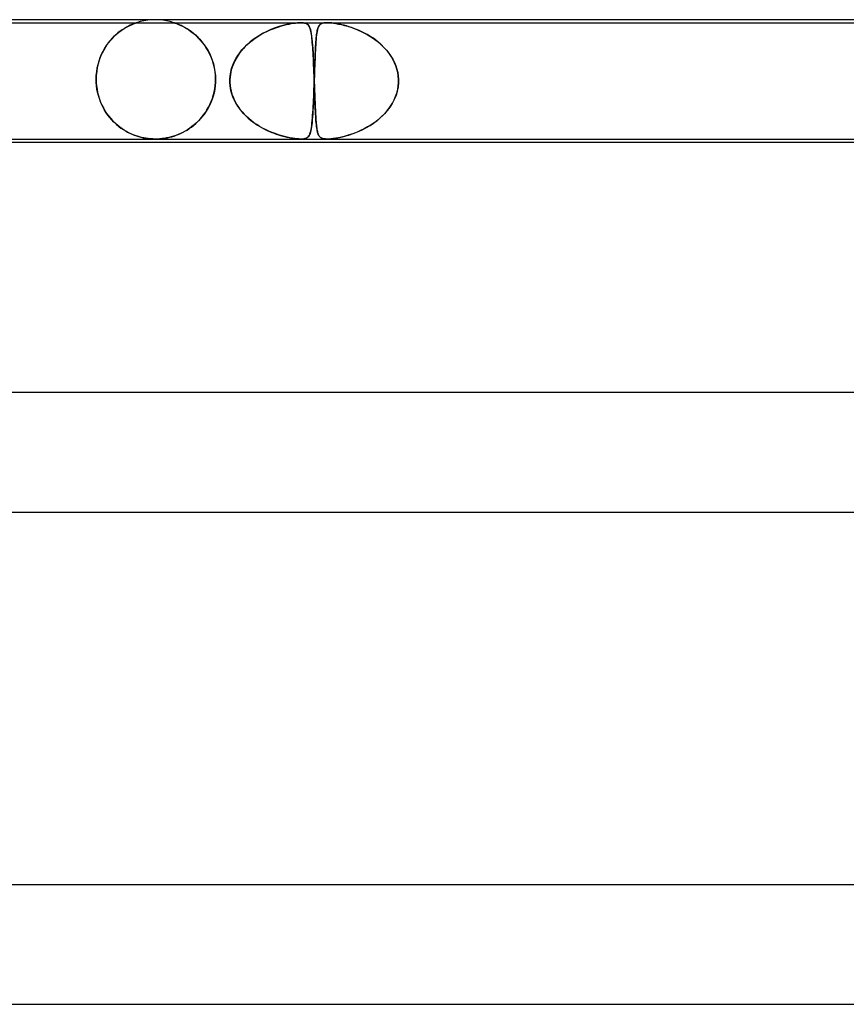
# Model space of a CAD drawing. Header units: millimetres. Extents: x -535 to 535, y -2 to 330.
# Tile 37 of 88: x -98 to -70, y 297 to 330. Entities that reach past the tile are written whole.
import ezdxf

# ---------------------------------------------------------------- set-up
doc = ezdxf.new("R2010")
doc.units = ezdxf.units.MM
doc.layers.add('HIDDEN', color=7, linetype='Continuous')
doc.layers.add('THICK', color=7, linetype='Continuous')

msp = doc.modelspace()

# ---------------------------------------------------------------- linework, layer by layer
at = {"layer": 'HIDDEN'}
for p, q in [((-93, 330), (-93.127, 329.996)), ((-92.873, 329.996), (-93, 330)), ((-109.16, 329.9), (-88.123, 329.9)), ((-94.144, 329.636), (-94.074, 329.685)), ((-94.033, 329.71), (-94.104, 329.664)), ((-94.074, 329.685), (-94.005, 329.727)), ((-93.965, 329.75), (-94.033, 329.71)), ((-94.005, 329.727), (-93.94, 329.764)), ((-93.901, 329.784), (-93.965, 329.75)), ((-93.94, 329.764), (-93.879, 329.795)), ((-93.842, 329.813), (-93.901, 329.784)), ((-93.879, 329.795), (-93.823, 329.822)), ((-93.788, 329.838), (-93.842, 329.813)), ((-93.823, 329.822), (-93.773, 329.844)), ((-93.741, 329.857), (-93.788, 329.838)), ((-93.773, 329.844), (-93.729, 329.862)), ((-93.705, 329.872), (-93.741, 329.857)), ((-93.729, 329.862), (-93.693, 329.876)), ((-93.677, 329.882), (-93.705, 329.872)), ((-93.693, 329.876), (-93.666, 329.886)), ((-93.657, 329.889), (-93.677, 329.882)), ((-93.666, 329.886), (-93.647, 329.893)), ((-93.642, 329.894), (-93.657, 329.889)), ((-93.647, 329.893), (-93.634, 329.897)), ((-93.633, 329.897), (-93.642, 329.894)), ((-93.634, 329.897), (-93.627, 329.899)), ((-93.627, 329.899), (-93.633, 329.897)), ((-93.627, 329.899), (-93.625, 329.9)), ((-93.625, 329.9), (-93.627, 329.899)), ((-93.503, 329.936), (-93.624, 329.9)), ((-93.379, 329.964), (-93.503, 329.936)), ((-93.253, 329.984), (-93.379, 329.964)), ((-93.127, 329.996), (-93.253, 329.984)), ((-92.747, 329.984), (-92.873, 329.996)), ((-92.621, 329.964), (-92.747, 329.984)), ((-92.497, 329.936), (-92.621, 329.964)), ((-92.376, 329.9), (-92.497, 329.936)), ((-92.373, 329.899), (-92.375, 329.9)), ((-92.375, 329.9), (-92.373, 329.899)), ((-92.367, 329.897), (-92.373, 329.899)), ((-92.373, 329.899), (-92.367, 329.897)), ((-92.356, 329.893), (-92.367, 329.897)), ((-92.367, 329.897), (-92.356, 329.894)), ((-92.356, 329.894), (-92.341, 329.888)), ((-92.338, 329.887), (-92.356, 329.893)), ((-92.341, 329.888), (-92.318, 329.881)), ((-92.313, 329.879), (-92.338, 329.887)), ((-92.318, 329.881), (-92.288, 329.869)), ((-92.279, 329.866), (-92.313, 329.879)), ((-92.288, 329.869), (-92.248, 329.854)), ((-92.237, 329.849), (-92.279, 329.866)), ((-92.248, 329.854), (-92.199, 329.833)), ((-92.187, 329.828), (-92.237, 329.849)), ((-92.199, 329.833), (-92.144, 329.808)), ((-92.131, 329.802), (-92.187, 329.828)), ((-92.144, 329.808), (-92.083, 329.779)), ((-92.07, 329.772), (-92.131, 329.802)), ((-92.083, 329.779), (-92.018, 329.744)), ((-92.004, 329.736), (-92.07, 329.772)), ((-92.018, 329.744), (-91.949, 329.704)), ((-91.934, 329.695), (-92.004, 329.736)), ((-91.949, 329.704), (-91.877, 329.658)), ((-91.862, 329.648), (-91.934, 329.695)), ((-89.152, 329.655), (-89.051, 329.696)), ((-88.983, 329.722), (-89.121, 329.667)), ((-89.051, 329.696), (-88.954, 329.732)), ((-88.849, 329.767), (-88.983, 329.722)), ((-88.954, 329.732), (-88.859, 329.764)), ((-88.859, 329.764), (-88.768, 329.792)), ((-88.718, 329.805), (-88.849, 329.767)), ((-88.768, 329.792), (-88.68, 329.815)), ((-88.594, 329.837), (-88.718, 329.805)), ((-88.68, 329.815), (-88.597, 329.836)), ((-88.597, 329.836), (-88.516, 329.853)), ((-88.476, 329.861), (-88.594, 329.837)), ((-88.516, 329.853), (-88.439, 329.868)), ((-88.376, 329.878), (-88.476, 329.861)), ((-88.439, 329.868), (-88.365, 329.88)), ((-88.295, 329.889), (-88.376, 329.878)), ((-88.365, 329.88), (-88.296, 329.889)), ((-88.296, 329.889), (-88.232, 329.895)), ((-88.231, 329.895), (-88.295, 329.889)), ((-88.232, 329.895), (-88.173, 329.899)), ((-88.177, 329.899), (-88.231, 329.895)), ((-88.126, 329.9), (-88.177, 329.899)), ((-88.173, 329.899), (-88.12, 329.9)), ((-88.078, 329.899), (-88.126, 329.9)), ((-88.123, 329.9), (-87.24, 329.9)), ((-88.12, 329.9), (-88.074, 329.899)), ((-88.034, 329.895), (-88.078, 329.899)), ((-88.074, 329.899), (-88.035, 329.895)), ((-88.035, 329.895), (-87.997, 329.889)), ((-87.996, 329.889), (-88.034, 329.895)), ((-87.997, 329.889), (-87.959, 329.878)), ((-87.963, 329.88), (-87.996, 329.889)), ((-87.934, 329.868), (-87.963, 329.88)), ((-87.959, 329.878), (-87.921, 329.861)), ((-87.909, 329.853), (-87.934, 329.868)), ((-87.921, 329.861), (-87.887, 329.837)), ((-87.886, 329.836), (-87.909, 329.853)), ((-87.887, 329.837), (-87.859, 329.805)), ((-87.867, 329.815), (-87.886, 329.836)), ((-87.849, 329.792), (-87.867, 329.815)), ((-87.859, 329.805), (-87.835, 329.767)), ((-87.834, 329.764), (-87.849, 329.792)), ((-87.835, 329.767), (-87.815, 329.722)), ((-87.819, 329.732), (-87.834, 329.764)), ((-87.806, 329.696), (-87.819, 329.732)), ((-87.815, 329.722), (-87.798, 329.667)), ((-87.794, 329.655), (-87.806, 329.696)), ((-87.567, 329.636), (-87.558, 329.674)), ((-87.549, 329.704), (-87.562, 329.659)), ((-87.558, 329.674), (-87.548, 329.708)), ((-87.535, 329.744), (-87.549, 329.704)), ((-87.548, 329.708), (-87.537, 329.739)), ((-87.537, 329.739), (-87.525, 329.766)), ((-87.518, 329.779), (-87.535, 329.744)), ((-87.525, 329.766), (-87.512, 329.79)), ((-87.499, 329.809), (-87.518, 329.779)), ((-87.512, 329.79), (-87.497, 329.811)), ((-87.477, 329.834), (-87.499, 329.809)), ((-87.497, 329.811), (-87.481, 329.83)), ((-87.481, 329.83), (-87.462, 329.847)), ((-87.45, 329.855), (-87.477, 329.834)), ((-87.462, 329.847), (-87.441, 329.861)), ((-87.42, 329.872), (-87.45, 329.855)), ((-87.441, 329.861), (-87.417, 329.873)), ((-87.388, 329.883), (-87.42, 329.872)), ((-87.417, 329.873), (-87.39, 329.882)), ((-87.39, 329.882), (-87.359, 329.89)), ((-87.354, 329.891), (-87.388, 329.883)), ((-87.359, 329.89), (-87.324, 329.896)), ((-87.319, 329.896), (-87.354, 329.891)), ((-87.324, 329.896), (-87.283, 329.899)), ((-87.283, 329.899), (-87.319, 329.896)), ((-87.283, 329.899), (-87.239, 329.9)), ((-87.241, 329.9), (-87.283, 329.899)), ((-87.192, 329.899), (-87.241, 329.9)), ((-87.24, 329.9), (-66.203, 329.9)), ((-87.239, 329.9), (-87.192, 329.899)), ((-87.192, 329.899), (-87.144, 329.896)), ((-87.137, 329.896), (-87.192, 329.899)), ((-87.144, 329.896), (-87.088, 329.891)), ((-87.078, 329.89), (-87.137, 329.896)), ((-87.088, 329.891), (-87.022, 329.883)), ((-87.017, 329.882), (-87.078, 329.89)), ((-87.022, 329.883), (-86.944, 329.872)), ((-86.952, 329.873), (-87.017, 329.882)), ((-86.884, 329.861), (-86.952, 329.873)), ((-86.944, 329.872), (-86.854, 329.855)), ((-86.813, 329.847), (-86.884, 329.861)), ((-86.854, 329.855), (-86.757, 329.834)), ((-86.74, 329.83), (-86.813, 329.847)), ((-86.757, 329.834), (-86.655, 329.809)), ((-86.664, 329.811), (-86.74, 329.83)), ((-86.586, 329.79), (-86.664, 329.811)), ((-86.655, 329.809), (-86.549, 329.779)), ((-86.506, 329.766), (-86.586, 329.79)), ((-86.549, 329.779), (-86.441, 329.744)), ((-86.424, 329.739), (-86.506, 329.766)), ((-86.441, 329.744), (-86.33, 329.704)), ((-86.339, 329.708), (-86.424, 329.739)), ((-86.252, 329.674), (-86.339, 329.708)), ((-86.33, 329.704), (-86.216, 329.659)), ((-86.163, 329.636), (-86.252, 329.674)), ((-94.469, 329.346), (-94.539, 329.264)), ((-94.502, 329.308), (-94.434, 329.385)), ((-94.398, 329.421), (-94.469, 329.346)), ((-94.434, 329.385), (-94.363, 329.456)), ((-94.325, 329.491), (-94.398, 329.421)), ((-94.363, 329.456), (-94.29, 329.522)), ((-94.251, 329.555), (-94.325, 329.491)), ((-94.29, 329.522), (-94.217, 329.582)), ((-94.178, 329.612), (-94.251, 329.555)), ((-94.217, 329.582), (-94.144, 329.636)), ((-94.104, 329.664), (-94.178, 329.612)), ((-91.877, 329.658), (-91.804, 329.607)), ((-91.788, 329.595), (-91.862, 329.648)), ((-91.804, 329.607), (-91.729, 329.55)), ((-91.712, 329.536), (-91.788, 329.595)), ((-91.729, 329.55), (-91.655, 329.487)), ((-91.636, 329.471), (-91.712, 329.536)), ((-91.655, 329.487), (-91.581, 329.418)), ((-91.562, 329.399), (-91.636, 329.471)), ((-91.581, 329.418), (-91.508, 329.343)), ((-91.489, 329.323), (-91.562, 329.399)), ((-91.508, 329.343), (-91.436, 329.261)), ((-89.682, 329.358), (-89.816, 329.255)), ((-89.75, 329.308), (-89.655, 329.377)), ((-89.544, 329.45), (-89.682, 329.358)), ((-89.655, 329.377), (-89.558, 329.442)), ((-89.558, 329.442), (-89.458, 329.502)), ((-89.404, 329.532), (-89.544, 329.45)), ((-89.458, 329.502), (-89.357, 329.557)), ((-89.262, 329.604), (-89.404, 329.532)), ((-89.357, 329.557), (-89.254, 329.608)), ((-89.121, 329.667), (-89.262, 329.604)), ((-89.254, 329.608), (-89.152, 329.655)), ((-87.798, 329.667), (-87.782, 329.604)), ((-87.783, 329.608), (-87.794, 329.655)), ((-87.773, 329.557), (-87.783, 329.608)), ((-87.782, 329.604), (-87.769, 329.532)), ((-87.764, 329.502), (-87.773, 329.557)), ((-87.769, 329.532), (-87.757, 329.45)), ((-87.756, 329.442), (-87.764, 329.502)), ((-87.757, 329.45), (-87.746, 329.358)), ((-87.748, 329.377), (-87.756, 329.442)), ((-87.741, 329.308), (-87.748, 329.377)), ((-87.746, 329.358), (-87.736, 329.255)), ((-87.609, 329.323), (-87.603, 329.387)), ((-87.6, 329.414), (-87.608, 329.336)), ((-87.603, 329.387), (-87.597, 329.445)), ((-87.592, 329.485), (-87.6, 329.414)), ((-87.597, 329.445), (-87.59, 329.499)), ((-87.583, 329.549), (-87.592, 329.485)), ((-87.59, 329.499), (-87.583, 329.549)), ((-87.573, 329.607), (-87.583, 329.549)), ((-87.583, 329.549), (-87.576, 329.595)), ((-87.576, 329.595), (-87.567, 329.636)), ((-87.562, 329.659), (-87.573, 329.607)), ((-86.216, 329.659), (-86.1, 329.607)), ((-86.074, 329.595), (-86.163, 329.636)), ((-86.1, 329.607), (-85.984, 329.549)), ((-85.983, 329.549), (-86.074, 329.595)), ((-85.984, 329.549), (-85.867, 329.485)), ((-85.892, 329.499), (-85.983, 329.549)), ((-85.801, 329.445), (-85.892, 329.499)), ((-85.867, 329.485), (-85.752, 329.414)), ((-85.711, 329.387), (-85.801, 329.445)), ((-85.752, 329.414), (-85.64, 329.336)), ((-85.622, 329.323), (-85.711, 329.387)), ((-94.747, 328.946), (-94.691, 329.045)), ((-94.669, 329.081), (-94.728, 328.98)), ((-94.691, 329.045), (-94.632, 329.138)), ((-94.606, 329.175), (-94.669, 329.081)), ((-94.632, 329.138), (-94.569, 329.225)), ((-94.539, 329.264), (-94.606, 329.175)), ((-94.569, 329.225), (-94.502, 329.308)), ((-91.419, 329.241), (-91.489, 329.323)), ((-91.436, 329.261), (-91.368, 329.174)), ((-91.352, 329.153), (-91.419, 329.241)), ((-91.368, 329.174), (-91.302, 329.079)), ((-91.289, 329.06), (-91.352, 329.153)), ((-91.302, 329.079), (-91.241, 328.979)), ((-91.23, 328.961), (-91.289, 329.06)), ((-90.059, 329.023), (-90.164, 328.895)), ((-90.092, 328.985), (-90.013, 329.073)), ((-89.942, 329.143), (-90.059, 329.023)), ((-90.013, 329.073), (-89.929, 329.156)), ((-89.816, 329.255), (-89.942, 329.143)), ((-89.929, 329.156), (-89.841, 329.234)), ((-89.841, 329.234), (-89.75, 329.308)), ((-87.734, 329.234), (-87.741, 329.308)), ((-87.736, 329.255), (-87.727, 329.143)), ((-87.728, 329.156), (-87.734, 329.234)), ((-87.722, 329.073), (-87.728, 329.156)), ((-87.727, 329.143), (-87.719, 329.023)), ((-87.716, 328.985), (-87.722, 329.073)), ((-87.719, 329.023), (-87.711, 328.895)), ((-87.632, 328.941), (-87.628, 329.026)), ((-87.626, 329.073), (-87.631, 328.978)), ((-87.628, 329.026), (-87.624, 329.107)), ((-87.62, 329.165), (-87.626, 329.073)), ((-87.624, 329.107), (-87.619, 329.183)), ((-87.614, 329.253), (-87.62, 329.165)), ((-87.619, 329.183), (-87.614, 329.256)), ((-87.608, 329.336), (-87.614, 329.253)), ((-87.614, 329.256), (-87.609, 329.323)), ((-85.64, 329.336), (-85.531, 329.253)), ((-85.534, 329.256), (-85.622, 329.323)), ((-85.45, 329.183), (-85.534, 329.256)), ((-85.531, 329.253), (-85.429, 329.165)), ((-85.368, 329.107), (-85.45, 329.183)), ((-85.429, 329.165), (-85.335, 329.073)), ((-85.291, 329.026), (-85.368, 329.107)), ((-85.335, 329.073), (-85.248, 328.978)), ((-85.217, 328.941), (-85.291, 329.026)), ((-94.883, 328.621), (-94.843, 328.734)), ((-94.832, 328.762), (-94.875, 328.645)), ((-94.843, 328.734), (-94.797, 328.843)), ((-94.783, 328.874), (-94.832, 328.762)), ((-94.797, 328.843), (-94.747, 328.946)), ((-94.728, 328.98), (-94.783, 328.874)), ((-91.241, 328.979), (-91.184, 328.874)), ((-91.176, 328.856), (-91.23, 328.961)), ((-91.184, 328.874), (-91.133, 328.762)), ((-91.127, 328.747), (-91.176, 328.856)), ((-91.133, 328.762), (-91.088, 328.645)), ((-91.083, 328.632), (-91.127, 328.747)), ((-90.352, 328.587), (-90.296, 328.693)), ((-90.258, 328.759), (-90.337, 328.616)), ((-90.296, 328.693), (-90.234, 328.796)), ((-90.164, 328.895), (-90.258, 328.759)), ((-90.234, 328.796), (-90.166, 328.893)), ((-90.166, 328.893), (-90.092, 328.985)), ((-87.711, 328.893), (-87.716, 328.985)), ((-87.711, 328.895), (-87.703, 328.759)), ((-87.705, 328.796), (-87.711, 328.893)), ((-87.7, 328.693), (-87.705, 328.796)), ((-87.703, 328.759), (-87.696, 328.616)), ((-87.695, 328.587), (-87.7, 328.693)), ((-87.64, 328.779), (-87.644, 328.675)), ((-87.644, 328.659), (-87.641, 328.757)), ((-87.641, 328.757), (-87.637, 328.851)), ((-87.635, 328.88), (-87.64, 328.779)), ((-87.637, 328.851), (-87.632, 328.941)), ((-87.631, 328.978), (-87.635, 328.88)), ((-85.248, 328.978), (-85.169, 328.88)), ((-85.149, 328.851), (-85.217, 328.941)), ((-85.169, 328.88), (-85.099, 328.779)), ((-85.085, 328.757), (-85.149, 328.851)), ((-85.099, 328.779), (-85.036, 328.675)), ((-85.028, 328.659), (-85.085, 328.757)), ((-94.963, 328.256), (-94.944, 328.381)), ((-94.941, 328.396), (-94.962, 328.267)), ((-94.944, 328.381), (-94.917, 328.503)), ((-94.911, 328.523), (-94.941, 328.396)), ((-94.917, 328.503), (-94.883, 328.621)), ((-94.875, 328.645), (-94.911, 328.523)), ((-91.088, 328.645), (-91.05, 328.523)), ((-91.047, 328.512), (-91.083, 328.632)), ((-91.05, 328.523), (-91.019, 328.397)), ((-91.017, 328.388), (-91.047, 328.512)), ((-91.019, 328.397), (-90.997, 328.267)), ((-90.996, 328.261), (-91.017, 328.388)), ((-90.467, 328.243), (-90.438, 328.361)), ((-90.402, 328.467), (-90.451, 328.315)), ((-90.438, 328.361), (-90.399, 328.476)), ((-90.337, 328.616), (-90.402, 328.467)), ((-90.399, 328.476), (-90.352, 328.587)), ((-87.696, 328.616), (-87.69, 328.467)), ((-87.69, 328.476), (-87.695, 328.587)), ((-87.685, 328.361), (-87.69, 328.476)), ((-87.69, 328.467), (-87.684, 328.315)), ((-87.681, 328.243), (-87.685, 328.361)), ((-87.652, 328.458), (-87.656, 328.346)), ((-87.656, 328.343), (-87.652, 328.452)), ((-87.648, 328.568), (-87.652, 328.458)), ((-87.652, 328.452), (-87.648, 328.558)), ((-87.644, 328.675), (-87.648, 328.568)), ((-87.648, 328.558), (-87.644, 328.659)), ((-85.036, 328.675), (-84.982, 328.568)), ((-84.977, 328.558), (-85.028, 328.659)), ((-84.982, 328.568), (-84.936, 328.458)), ((-84.934, 328.452), (-84.977, 328.558)), ((-84.936, 328.458), (-84.899, 328.346)), ((-84.898, 328.343), (-84.934, 328.452)), ((-94.975, 328.134), (-94.979, 328)), ((-94.979, 328), (-94.975, 328.129)), ((-94.962, 328.267), (-94.975, 328.134)), ((-94.975, 328.129), (-94.963, 328.256)), ((-90.997, 328.267), (-90.983, 328.135)), ((-90.983, 328.132), (-90.996, 328.261)), ((-90.983, 328.135), (-90.978, 328)), ((-90.978, 328), (-90.983, 328.132)), ((-90.482, 328.158), (-90.497, 328)), ((-90.497, 328), (-90.487, 328.123)), ((-90.487, 328.123), (-90.467, 328.243)), ((-90.451, 328.315), (-90.482, 328.158)), ((-87.684, 328.315), (-87.678, 328.158)), ((-87.676, 328.123), (-87.681, 328.243)), ((-87.678, 328.158), (-87.672, 328)), ((-87.672, 328), (-87.676, 328.123)), ((-87.668, 328), (-87.664, 328.116)), ((-87.664, 328.116), (-87.668, 328)), ((-87.66, 328.232), (-87.664, 328.116)), ((-87.664, 328.116), (-87.66, 328.231)), ((-87.656, 328.346), (-87.66, 328.232)), ((-87.66, 328.231), (-87.656, 328.343)), ((-84.899, 328.346), (-84.871, 328.232)), ((-84.87, 328.231), (-84.898, 328.343)), ((-84.871, 328.232), (-84.852, 328.116)), ((-84.852, 328.116), (-84.87, 328.231)), ((-84.852, 328.116), (-84.843, 328)), ((-84.843, 328), (-84.852, 328.116)), ((-94.979, 327.983), (-94.979, 328)), ((-94.979, 328), (-94.979, 327.983)), ((-94.979, 327.967), (-94.979, 327.983)), ((-94.979, 327.983), (-94.979, 327.967)), ((-94.978, 327.95), (-94.979, 327.967)), ((-94.979, 327.967), (-94.978, 327.95)), ((-94.978, 327.933), (-94.978, 327.95)), ((-94.978, 327.95), (-94.978, 327.933)), ((-94.977, 327.917), (-94.978, 327.933)), ((-94.978, 327.933), (-94.977, 327.917)), ((-94.976, 327.9), (-94.977, 327.917)), ((-94.977, 327.917), (-94.976, 327.9)), ((-94.976, 327.9), (-94.967, 327.785)), ((-94.968, 327.787), (-94.976, 327.9)), ((-94.953, 327.676), (-94.968, 327.787)), ((-94.967, 327.785), (-94.952, 327.671)), ((-90.99, 327.783), (-91.006, 327.667)), ((-91.004, 327.678), (-90.989, 327.789)), ((-90.981, 327.9), (-90.99, 327.783)), ((-90.989, 327.789), (-90.981, 327.9)), ((-90.98, 327.917), (-90.981, 327.9)), ((-90.981, 327.9), (-90.98, 327.917)), ((-90.979, 327.933), (-90.98, 327.917)), ((-90.98, 327.917), (-90.979, 327.933)), ((-90.978, 327.967), (-90.979, 327.95)), ((-90.979, 327.95), (-90.978, 327.967)), ((-90.979, 327.95), (-90.979, 327.933)), ((-90.979, 327.933), (-90.979, 327.95)), ((-90.978, 328), (-90.978, 327.983)), ((-90.978, 327.983), (-90.978, 328)), ((-90.978, 327.983), (-90.978, 327.967)), ((-90.978, 327.967), (-90.978, 327.983)), ((-90.497, 327.967), (-90.498, 327.95)), ((-90.498, 327.95), (-90.497, 327.967)), ((-90.498, 327.95), (-90.497, 327.933)), ((-90.497, 327.933), (-90.498, 327.95)), ((-90.497, 328), (-90.497, 327.983)), ((-90.497, 327.983), (-90.497, 328)), ((-90.497, 327.983), (-90.497, 327.967)), ((-90.497, 327.967), (-90.497, 327.983)), ((-90.497, 327.933), (-90.497, 327.917)), ((-90.497, 327.917), (-90.497, 327.933)), ((-90.497, 327.917), (-90.497, 327.9)), ((-90.497, 327.9), (-90.497, 327.917)), ((-90.497, 327.9), (-90.49, 327.799)), ((-90.489, 327.794), (-90.497, 327.9)), ((-90.49, 327.799), (-90.475, 327.7)), ((-90.474, 327.69), (-90.489, 327.794)), ((-90.475, 327.7), (-90.454, 327.601)), ((-87.677, 327.75), (-87.682, 327.603)), ((-87.68, 327.66), (-87.676, 327.78)), ((-87.671, 327.9), (-87.677, 327.75)), ((-87.676, 327.78), (-87.671, 327.9)), ((-87.671, 327.983), (-87.672, 328)), ((-87.672, 328), (-87.671, 327.983)), ((-87.671, 327.967), (-87.671, 327.983)), ((-87.671, 327.983), (-87.671, 327.967)), ((-87.67, 327.95), (-87.671, 327.967)), ((-87.671, 327.967), (-87.67, 327.95)), ((-87.671, 327.917), (-87.67, 327.933)), ((-87.67, 327.933), (-87.671, 327.917)), ((-87.671, 327.9), (-87.671, 327.917)), ((-87.671, 327.917), (-87.671, 327.9)), ((-87.67, 327.95), (-87.669, 327.967)), ((-87.669, 327.967), (-87.67, 327.95)), ((-87.67, 327.933), (-87.67, 327.95)), ((-87.669, 327.933), (-87.67, 327.95)), ((-87.67, 327.95), (-87.67, 327.933)), ((-87.67, 327.95), (-87.669, 327.933)), ((-87.669, 327.967), (-87.668, 327.983)), ((-87.668, 327.983), (-87.669, 327.967)), ((-87.669, 327.917), (-87.669, 327.933)), ((-87.669, 327.933), (-87.669, 327.917)), ((-87.668, 327.9), (-87.669, 327.917)), ((-87.669, 327.917), (-87.668, 327.9)), ((-87.668, 327.983), (-87.668, 328)), ((-87.668, 328), (-87.668, 327.983)), ((-87.665, 327.794), (-87.668, 327.9)), ((-87.668, 327.9), (-87.665, 327.799)), ((-87.665, 327.799), (-87.661, 327.7)), ((-87.661, 327.69), (-87.665, 327.794)), ((-87.661, 327.7), (-87.658, 327.601)), ((-84.856, 327.75), (-84.885, 327.603)), ((-84.872, 327.66), (-84.852, 327.78)), ((-84.843, 327.9), (-84.856, 327.75)), ((-84.852, 327.78), (-84.843, 327.9)), ((-84.843, 328), (-84.843, 327.983)), ((-84.843, 327.983), (-84.843, 328)), ((-84.843, 327.983), (-84.842, 327.967)), ((-84.842, 327.967), (-84.843, 327.983)), ((-84.842, 327.917), (-84.843, 327.9)), ((-84.843, 327.9), (-84.842, 327.917)), ((-84.842, 327.967), (-84.842, 327.95)), ((-84.842, 327.95), (-84.842, 327.967)), ((-84.842, 327.95), (-84.842, 327.933)), ((-84.842, 327.933), (-84.842, 327.95)), ((-84.842, 327.933), (-84.842, 327.917)), ((-84.842, 327.917), (-84.842, 327.933)), ((-94.932, 327.567), (-94.953, 327.676)), ((-94.952, 327.671), (-94.93, 327.558)), ((-94.905, 327.459), (-94.932, 327.567)), ((-94.93, 327.558), (-94.902, 327.448)), ((-94.873, 327.354), (-94.905, 327.459)), ((-94.902, 327.448), (-94.869, 327.341)), ((-91.059, 327.441), (-91.094, 327.333)), ((-91.085, 327.358), (-91.053, 327.462)), ((-91.029, 327.552), (-91.059, 327.441)), ((-91.053, 327.462), (-91.026, 327.569)), ((-91.006, 327.667), (-91.029, 327.552)), ((-91.026, 327.569), (-91.004, 327.678)), ((-90.451, 327.587), (-90.474, 327.69)), ((-90.454, 327.601), (-90.427, 327.504)), ((-90.42, 327.485), (-90.451, 327.587)), ((-90.427, 327.504), (-90.393, 327.41)), ((-90.383, 327.385), (-90.42, 327.485)), ((-90.393, 327.41), (-90.354, 327.319)), ((-90.338, 327.287), (-90.383, 327.385)), ((-87.688, 327.46), (-87.694, 327.323)), ((-87.694, 327.313), (-87.689, 327.426)), ((-87.689, 327.426), (-87.685, 327.542)), ((-87.682, 327.603), (-87.688, 327.46)), ((-87.685, 327.542), (-87.68, 327.66)), ((-87.657, 327.587), (-87.661, 327.69)), ((-87.658, 327.601), (-87.654, 327.504)), ((-87.654, 327.485), (-87.657, 327.587)), ((-87.654, 327.504), (-87.651, 327.41)), ((-87.65, 327.385), (-87.654, 327.485)), ((-87.651, 327.41), (-87.647, 327.319)), ((-87.646, 327.287), (-87.65, 327.385)), ((-84.99, 327.313), (-84.942, 327.426)), ((-84.929, 327.46), (-84.986, 327.323)), ((-84.942, 327.426), (-84.902, 327.542)), ((-84.885, 327.603), (-84.929, 327.46)), ((-84.902, 327.542), (-84.872, 327.66)), ((-94.836, 327.252), (-94.873, 327.354)), ((-94.869, 327.341), (-94.83, 327.238)), ((-94.794, 327.154), (-94.836, 327.252)), ((-94.83, 327.238), (-94.786, 327.138)), ((-94.748, 327.059), (-94.794, 327.154)), ((-94.786, 327.138), (-94.738, 327.041)), ((-94.697, 326.969), (-94.748, 327.059)), ((-94.738, 327.041), (-94.685, 326.949)), ((-91.265, 326.976), (-91.213, 327.067)), ((-91.182, 327.126), (-91.234, 327.029)), ((-91.213, 327.067), (-91.166, 327.16)), ((-91.136, 327.228), (-91.182, 327.126)), ((-91.166, 327.16), (-91.123, 327.258)), ((-91.094, 327.333), (-91.136, 327.228)), ((-91.123, 327.258), (-91.085, 327.358)), ((-90.354, 327.319), (-90.309, 327.231)), ((-90.288, 327.192), (-90.338, 327.287)), ((-90.309, 327.231), (-90.26, 327.146)), ((-90.231, 327.1), (-90.288, 327.192)), ((-90.26, 327.146), (-90.206, 327.063)), ((-90.168, 327.01), (-90.231, 327.1)), ((-90.206, 327.063), (-90.148, 326.984)), ((-87.706, 327.069), (-87.713, 326.953)), ((-87.711, 326.994), (-87.705, 327.097)), ((-87.7, 327.193), (-87.706, 327.069)), ((-87.705, 327.097), (-87.7, 327.203)), ((-87.694, 327.323), (-87.7, 327.193)), ((-87.7, 327.203), (-87.694, 327.313)), ((-87.647, 327.319), (-87.644, 327.231)), ((-87.642, 327.192), (-87.646, 327.287)), ((-87.644, 327.231), (-87.641, 327.146)), ((-87.639, 327.1), (-87.642, 327.192)), ((-87.641, 327.146), (-87.637, 327.063)), ((-87.635, 327.01), (-87.639, 327.1)), ((-87.637, 327.063), (-87.633, 326.984)), ((-85.134, 327.069), (-85.222, 326.953)), ((-85.189, 326.994), (-85.114, 327.097)), ((-85.054, 327.193), (-85.134, 327.069)), ((-85.114, 327.097), (-85.048, 327.203)), ((-84.986, 327.323), (-85.054, 327.193)), ((-85.048, 327.203), (-84.99, 327.313)), ((-94.643, 326.882), (-94.697, 326.969)), ((-94.685, 326.949), (-94.628, 326.861)), ((-94.585, 326.799), (-94.643, 326.882)), ((-94.628, 326.861), (-94.568, 326.777)), ((-94.523, 326.721), (-94.585, 326.799)), ((-94.568, 326.777), (-94.504, 326.697)), ((-94.46, 326.647), (-94.523, 326.721)), ((-91.505, 326.656), (-91.44, 326.73)), ((-91.412, 326.764), (-91.479, 326.685)), ((-91.44, 326.73), (-91.378, 326.808)), ((-91.349, 326.848), (-91.412, 326.764)), ((-91.378, 326.808), (-91.32, 326.89)), ((-91.289, 326.937), (-91.349, 326.848)), ((-91.32, 326.89), (-91.265, 326.976)), ((-91.234, 327.029), (-91.289, 326.937)), ((-90.099, 326.924), (-90.168, 327.01)), ((-90.148, 326.984), (-90.086, 326.908)), ((-90.026, 326.842), (-90.099, 326.924)), ((-90.086, 326.908), (-90.021, 326.836)), ((-89.948, 326.763), (-90.026, 326.842)), ((-90.021, 326.836), (-89.952, 326.767)), ((-89.952, 326.767), (-89.881, 326.701)), ((-89.866, 326.688), (-89.948, 326.763)), ((-89.881, 326.701), (-89.807, 326.638)), ((-87.737, 326.619), (-87.73, 326.707)), ((-87.727, 326.742), (-87.735, 326.647)), ((-87.73, 326.707), (-87.723, 326.799)), ((-87.72, 326.843), (-87.727, 326.742)), ((-87.723, 326.799), (-87.716, 326.895)), ((-87.713, 326.953), (-87.72, 326.843)), ((-87.716, 326.895), (-87.711, 326.994)), ((-87.63, 326.924), (-87.635, 327.01)), ((-87.633, 326.984), (-87.63, 326.908)), ((-87.626, 326.842), (-87.63, 326.924)), ((-87.63, 326.908), (-87.626, 326.836)), ((-87.622, 326.763), (-87.626, 326.842)), ((-87.626, 326.836), (-87.622, 326.767)), ((-87.622, 326.767), (-87.617, 326.701)), ((-87.617, 326.688), (-87.622, 326.763)), ((-87.617, 326.701), (-87.613, 326.638)), ((-85.565, 326.619), (-85.46, 326.707)), ((-85.421, 326.742), (-85.531, 326.647)), ((-85.46, 326.707), (-85.362, 326.799)), ((-85.318, 326.843), (-85.421, 326.742)), ((-85.362, 326.799), (-85.271, 326.895)), ((-85.222, 326.953), (-85.318, 326.843)), ((-85.271, 326.895), (-85.189, 326.994)), ((-94.504, 326.697), (-94.437, 326.622)), ((-94.394, 326.577), (-94.46, 326.647)), ((-94.437, 326.622), (-94.368, 326.552)), ((-94.326, 326.512), (-94.394, 326.577)), ((-94.368, 326.552), (-94.296, 326.486)), ((-94.256, 326.452), (-94.326, 326.512)), ((-94.296, 326.486), (-94.223, 326.425)), ((-94.185, 326.396), (-94.256, 326.452)), ((-94.223, 326.425), (-94.149, 326.369)), ((-94.113, 326.344), (-94.185, 326.396)), ((-91.861, 326.35), (-91.788, 326.402)), ((-91.769, 326.416), (-91.845, 326.361)), ((-91.788, 326.402), (-91.715, 326.459)), ((-91.694, 326.476), (-91.769, 326.416)), ((-91.715, 326.459), (-91.643, 326.52)), ((-91.62, 326.541), (-91.694, 326.476)), ((-91.643, 326.52), (-91.573, 326.586)), ((-91.549, 326.611), (-91.62, 326.541)), ((-91.573, 326.586), (-91.505, 326.656)), ((-91.479, 326.685), (-91.549, 326.611)), ((-89.78, 326.616), (-89.866, 326.688)), ((-89.807, 326.638), (-89.731, 326.578)), ((-89.69, 326.548), (-89.78, 326.616)), ((-89.731, 326.578), (-89.653, 326.522)), ((-89.598, 326.484), (-89.69, 326.548)), ((-89.653, 326.522), (-89.574, 326.469)), ((-89.502, 326.424), (-89.598, 326.484)), ((-89.574, 326.469), (-89.493, 326.419)), ((-89.405, 326.369), (-89.502, 326.424)), ((-89.493, 326.419), (-89.413, 326.373)), ((-89.413, 326.373), (-89.333, 326.331)), ((-87.776, 326.322), (-87.765, 326.386)), ((-87.762, 326.407), (-87.772, 326.342)), ((-87.765, 326.386), (-87.755, 326.457)), ((-87.752, 326.479), (-87.762, 326.407)), ((-87.755, 326.457), (-87.746, 326.535)), ((-87.743, 326.559), (-87.752, 326.479)), ((-87.746, 326.535), (-87.737, 326.619)), ((-87.735, 326.647), (-87.743, 326.559)), ((-87.611, 326.616), (-87.617, 326.688)), ((-87.613, 326.638), (-87.608, 326.579)), ((-87.606, 326.548), (-87.611, 326.616)), ((-87.608, 326.579), (-87.603, 326.522)), ((-87.599, 326.484), (-87.606, 326.548)), ((-87.603, 326.522), (-87.598, 326.469)), ((-87.593, 326.424), (-87.599, 326.484)), ((-87.598, 326.469), (-87.592, 326.419)), ((-87.585, 326.369), (-87.593, 326.424)), ((-87.592, 326.419), (-87.586, 326.373)), ((-87.586, 326.373), (-87.579, 326.331)), ((-86.038, 326.322), (-85.917, 326.386)), ((-85.88, 326.407), (-85.999, 326.342)), ((-85.917, 326.386), (-85.796, 326.457)), ((-85.762, 326.479), (-85.88, 326.407)), ((-85.796, 326.457), (-85.678, 326.535)), ((-85.644, 326.559), (-85.762, 326.479)), ((-85.678, 326.535), (-85.565, 326.619)), ((-85.531, 326.647), (-85.644, 326.559)), ((-94.149, 326.369), (-94.074, 326.318)), ((-94.04, 326.296), (-94.113, 326.344)), ((-94.074, 326.318), (-93.999, 326.272)), ((-93.966, 326.253), (-94.04, 326.296)), ((-93.999, 326.272), (-93.925, 326.23)), ((-93.892, 326.213), (-93.966, 326.253)), ((-93.925, 326.23), (-93.85, 326.193)), ((-93.818, 326.177), (-93.892, 326.213)), ((-93.85, 326.193), (-93.777, 326.159)), ((-93.744, 326.146), (-93.818, 326.177)), ((-93.777, 326.159), (-93.705, 326.13)), ((-93.671, 326.117), (-93.744, 326.146)), ((-93.705, 326.13), (-93.633, 326.104)), ((-93.598, 326.093), (-93.671, 326.117)), ((-93.633, 326.104), (-93.56, 326.081)), ((-93.527, 326.072), (-93.598, 326.093)), ((-93.56, 326.081), (-93.485, 326.061)), ((-93.456, 326.053), (-93.527, 326.072)), ((-93.485, 326.061), (-93.407, 326.043)), ((-93.386, 326.038), (-93.456, 326.053)), ((-93.407, 326.043), (-93.328, 326.028)), ((-92.665, 326.028), (-92.588, 326.042)), ((-92.544, 326.052), (-92.619, 326.036)), ((-92.588, 326.042), (-92.513, 326.06)), ((-92.468, 326.071), (-92.544, 326.052)), ((-92.513, 326.06), (-92.439, 326.079)), ((-92.391, 326.094), (-92.468, 326.071)), ((-92.439, 326.079), (-92.368, 326.101)), ((-92.314, 326.12), (-92.391, 326.094)), ((-92.368, 326.101), (-92.298, 326.126)), ((-92.236, 326.15), (-92.314, 326.12)), ((-92.298, 326.126), (-92.227, 326.153)), ((-92.157, 326.184), (-92.236, 326.15)), ((-92.227, 326.153), (-92.155, 326.185)), ((-92.079, 326.221), (-92.157, 326.184)), ((-92.155, 326.185), (-92.082, 326.22)), ((-92.082, 326.22), (-92.009, 326.259)), ((-92, 326.264), (-92.079, 326.221)), ((-92.009, 326.259), (-91.935, 326.302)), ((-91.922, 326.31), (-92, 326.264)), ((-91.935, 326.302), (-91.861, 326.35)), ((-91.845, 326.361), (-91.922, 326.31)), ((-89.307, 326.318), (-89.405, 326.369)), ((-89.333, 326.331), (-89.253, 326.291)), ((-89.21, 326.272), (-89.307, 326.318)), ((-89.253, 326.291), (-89.173, 326.255)), ((-89.113, 326.23), (-89.21, 326.272)), ((-89.173, 326.255), (-89.095, 326.222)), ((-89.018, 326.192), (-89.113, 326.23)), ((-89.095, 326.222), (-89.018, 326.192)), ((-89.018, 326.192), (-88.943, 326.164)), ((-88.925, 326.158), (-89.018, 326.192)), ((-88.943, 326.164), (-88.869, 326.14)), ((-88.834, 326.129), (-88.925, 326.158)), ((-88.869, 326.14), (-88.798, 326.117)), ((-88.747, 326.103), (-88.834, 326.129)), ((-88.798, 326.117), (-88.728, 326.098)), ((-88.662, 326.08), (-88.747, 326.103)), ((-88.728, 326.098), (-88.662, 326.08)), ((-88.662, 326.08), (-88.593, 326.064)), ((-88.576, 326.06), (-88.662, 326.08)), ((-88.593, 326.064), (-88.513, 326.047)), ((-88.49, 326.042), (-88.576, 326.06)), ((-88.513, 326.047), (-88.428, 326.031)), ((-88.404, 326.027), (-88.49, 326.042)), ((-87.911, 326.044), (-87.943, 326.027)), ((-87.934, 326.032), (-87.902, 326.051)), ((-87.885, 326.065), (-87.911, 326.044)), ((-87.902, 326.051), (-87.875, 326.074)), ((-87.862, 326.089), (-87.885, 326.065)), ((-87.875, 326.074), (-87.853, 326.102)), ((-87.843, 326.117), (-87.862, 326.089)), ((-87.853, 326.102), (-87.834, 326.134)), ((-87.826, 326.15), (-87.843, 326.117)), ((-87.834, 326.134), (-87.817, 326.172)), ((-87.81, 326.189), (-87.826, 326.15)), ((-87.817, 326.172), (-87.802, 326.215)), ((-87.796, 326.233), (-87.81, 326.189)), ((-87.802, 326.215), (-87.788, 326.266)), ((-87.784, 326.284), (-87.796, 326.233)), ((-87.788, 326.266), (-87.776, 326.322)), ((-87.772, 326.342), (-87.784, 326.284)), ((-87.577, 326.318), (-87.585, 326.369)), ((-87.579, 326.331), (-87.572, 326.291)), ((-87.568, 326.272), (-87.577, 326.318)), ((-87.572, 326.291), (-87.564, 326.255)), ((-87.558, 326.23), (-87.568, 326.272)), ((-87.564, 326.255), (-87.556, 326.222)), ((-87.547, 326.192), (-87.558, 326.23)), ((-87.556, 326.222), (-87.547, 326.192)), ((-87.535, 326.158), (-87.547, 326.192)), ((-87.547, 326.192), (-87.537, 326.164)), ((-87.537, 326.164), (-87.527, 326.14)), ((-87.521, 326.129), (-87.535, 326.158)), ((-87.527, 326.14), (-87.515, 326.117)), ((-87.506, 326.103), (-87.521, 326.129)), ((-87.515, 326.117), (-87.503, 326.098)), ((-87.489, 326.08), (-87.506, 326.103)), ((-87.503, 326.098), (-87.489, 326.08)), ((-87.469, 326.06), (-87.489, 326.08)), ((-87.489, 326.08), (-87.473, 326.064)), ((-87.473, 326.064), (-87.451, 326.047)), ((-87.444, 326.042), (-87.469, 326.06)), ((-87.451, 326.047), (-87.423, 326.031)), ((-87.414, 326.027), (-87.444, 326.042)), ((-86.857, 326.044), (-86.95, 326.027)), ((-86.925, 326.032), (-86.825, 326.051)), ((-86.761, 326.065), (-86.857, 326.044)), ((-86.825, 326.051), (-86.721, 326.074)), ((-86.662, 326.089), (-86.761, 326.065)), ((-86.721, 326.074), (-86.615, 326.102)), ((-86.561, 326.117), (-86.662, 326.089)), ((-86.615, 326.102), (-86.507, 326.134)), ((-86.456, 326.15), (-86.561, 326.117)), ((-86.507, 326.134), (-86.394, 326.172)), ((-86.346, 326.189), (-86.456, 326.15)), ((-86.394, 326.172), (-86.278, 326.215)), ((-86.233, 326.233), (-86.346, 326.189)), ((-86.278, 326.215), (-86.159, 326.266)), ((-86.117, 326.284), (-86.233, 326.233)), ((-86.159, 326.266), (-86.038, 326.322)), ((-85.999, 326.342), (-86.117, 326.284)), ((-93.313, 326.025), (-93.386, 326.038)), ((-93.328, 326.028), (-93.247, 326.016)), ((-93.237, 326.014), (-93.313, 326.025)), ((-93.247, 326.016), (-93.166, 326.007)), ((-93.16, 326.007), (-93.237, 326.014)), ((-93.166, 326.007), (-93.083, 326.002)), ((-93.081, 326.002), (-93.16, 326.007)), ((-93.083, 326.002), (-92.998, 326)), ((-93, 326), (-93.081, 326.002)), ((-92.921, 326.001), (-93, 326)), ((-92.998, 326), (-92.912, 326.002)), ((-92.842, 326.006), (-92.921, 326.001)), ((-92.912, 326.002), (-92.827, 326.007)), ((-92.766, 326.013), (-92.842, 326.006)), ((-92.827, 326.007), (-92.745, 326.016)), ((-92.692, 326.023), (-92.766, 326.013)), ((-92.745, 326.016), (-92.665, 326.028)), ((-92.619, 326.036), (-92.692, 326.023)), ((-88.428, 326.031), (-88.341, 326.017)), ((-88.322, 326.015), (-88.404, 326.027)), ((-88.341, 326.017), (-88.258, 326.007)), ((-88.247, 326.006), (-88.322, 326.015)), ((-88.258, 326.007), (-88.184, 326.002)), ((-88.181, 326.002), (-88.247, 326.006)), ((-88.184, 326.002), (-88.121, 326)), ((-88.123, 326), (-88.181, 326.002)), ((-88.071, 326.001), (-88.123, 326)), ((-88.121, 326), (-88.066, 326.002)), ((-88.024, 326.006), (-88.071, 326.001)), ((-88.066, 326.002), (-88.017, 326.007)), ((-87.981, 326.015), (-88.024, 326.006)), ((-88.017, 326.007), (-87.973, 326.017)), ((-87.943, 326.027), (-87.981, 326.015)), ((-87.973, 326.017), (-87.934, 326.032)), ((-87.423, 326.031), (-87.388, 326.017)), ((-87.378, 326.015), (-87.414, 326.027)), ((-87.388, 326.017), (-87.344, 326.007)), ((-87.337, 326.006), (-87.378, 326.015)), ((-87.344, 326.007), (-87.294, 326.002)), ((-87.291, 326.002), (-87.337, 326.006)), ((-87.294, 326.002), (-87.238, 326)), ((-87.24, 326), (-87.291, 326.002)), ((-87.181, 326.001), (-87.24, 326)), ((-87.238, 326), (-87.175, 326.002)), ((-87.114, 326.006), (-87.181, 326.001)), ((-87.175, 326.002), (-87.103, 326.007)), ((-87.037, 326.015), (-87.114, 326.006)), ((-87.103, 326.007), (-87.019, 326.017)), ((-86.95, 326.027), (-87.037, 326.015)), ((-87.019, 326.017), (-86.925, 326.032))]:
    msp.add_line(p, q, dxfattribs=at)
at = {"layer": 'THICK'}
for p, q in [((308, 330), (-308, 330)), ((-216.37, 326), (-2, 326)), ((-215.681, 325.9), (-43.841, 325.9)), ((316, 317.5), (-316, 317.5)), ((-222.201, 313.5), (-1.756, 313.5)), ((325, 301), (-325, 301)), ((-228.529, 297), (-1.805, 297))]:
    msp.add_line(p, q, dxfattribs=at)

doc.saveas('drawing.dxf')
